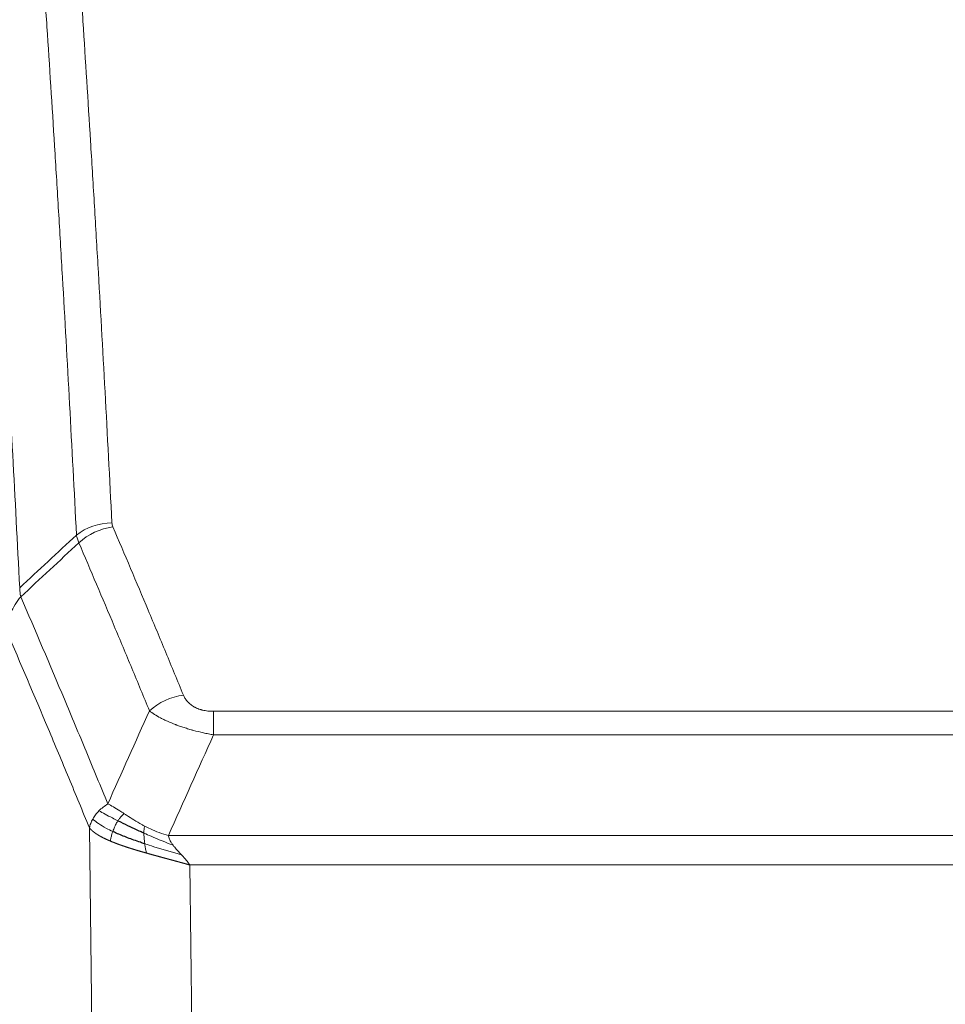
# Model space of a CAD drawing. Header units: inches. Extents: x 0 to 23760, y -13 to 16800.
# Tile 145 of 256: x 6751 to 6930, y 13924 to 14115. Entities that reach past the tile are written whole.
import ezdxf

# ---------------------------------------------------------------- set-up
doc = ezdxf.new("R2010")
doc.units = ezdxf.units.IN
doc.layers.add('1', color=7, linetype='Continuous', true_color=0xffffff)

msp = doc.modelspace()

# ---------------------------------------------------------------- linework, layer by layer
at = {"layer": '1', "color": 110, "linetype": 'Continuous', "lineweight": 13}
for p, q in [((6788.33, 13980.508), (6993.672, 13980.508)), ((6788.33, 13975.945), (6788.33, 13980.508)), ((6993.672, 13975.945), (6788.33, 13975.945)), ((6765.237, 13882.26), (6764.279, 13957.911)), ((6779.598, 13956.465), (7002.404, 13956.465)), ((6998.291, 13950.721), (6783.711, 13950.721)), ((6783.711, 13950.721), (6784.68, 13874.225))]:
    msp.add_line(p, q, dxfattribs=at)
for centre, major_axis, ratio, start_param, end_param in [((6768.634, 14008.76), (-9.987, -0.512), 0.8285973, 4.6699673, 5.4273767), ((6768.822, 14007.968), (-9.188, -3.948), 0.8056434, 4.3791539, 5.1247913), ((6782.483, 13975.506), (-9.245, -3.812), 0.7933159, 4.3962573, 5.1392153)]:
    msp.add_ellipse(centre, major_axis=major_axis, ratio=ratio, start_param=start_param, end_param=end_param, dxfattribs=at)
for points, knots in [([(6756.676, 14199.701), (6757.233, 14193.081), (6758.334, 14179.591), (6759.941, 14158.606), (6760.984, 14144.117), (6761.754, 14133.063), (6762.137, 14127.488), (6762.515, 14121.844), (6762.766, 14118.066), (6762.892, 14116.168), (6763.515, 14106.644), (6764.006, 14098.902), (6764.732, 14087.107), (6764.972, 14083.146), (6765.447, 14075.163), (6765.683, 14071.142), (6766.385, 14058.989), (6767.306, 14042.547), (6768.196, 14025.628), (6768.634, 14017.049)], [0, 0, 0, 0, 0.125, 0.25, 0.375, 0.375, 0.4375, 0.46875, 0.46875, 0.5, 0.5, 0.625, 0.625, 0.6875, 0.6875, 0.75, 0.75, 0.875, 1, 1, 1, 1]), ([(6761.767, 14014.673), (6761.328, 14023.242), (6760.437, 14040.14), (6759.515, 14056.563), (6758.812, 14068.702), (6758.576, 14072.718), (6758.099, 14080.691), (6757.859, 14084.648), (6757.133, 14096.43), (6756.641, 14104.162), (6756.017, 14113.676), (6755.891, 14115.57), (6755.64, 14119.345), (6755.261, 14124.982), (6754.878, 14130.55), (6754.106, 14141.592), (6753.062, 14156.064), (6751.453, 14177.024), (6750.351, 14190.499), (6749.792, 14197.111)], [0, 0, 0, 0, 0.125, 0.25, 0.25, 0.3125, 0.3125, 0.375, 0.375, 0.5, 0.5, 0.53125, 0.53125, 0.5625, 0.625, 0.625, 0.75, 0.875, 1, 1, 1, 1]), ([(6738.541, 14189.691), (6739.112, 14183), (6740.24, 14169.357), (6741.885, 14148.116), (6742.951, 14133.437), (6743.74, 14122.233), (6744.131, 14116.583), (6744.582, 14109.906), (6744.775, 14107.026), (6744.903, 14105.102), (6744.967, 14104.138), (6745.286, 14099.308), (6745.665, 14093.465), (6746.103, 14086.564), (6746.29, 14083.589), (6746.414, 14081.602), (6746.476, 14080.607), (6747.032, 14071.629), (6748.005, 14055.421), (6749.415, 14030.369), (6750.324, 14013.173), (6750.77, 14004.451)], [0, 0, 0, 0, 0.125, 0.25, 0.375, 0.375, 0.4375, 0.46875, 0.484375, 0.484375, 0.5, 0.5, 0.5625, 0.59375, 0.609375, 0.609375, 0.625, 0.625, 0.75, 0.875, 1, 1, 1, 1]), ([(6768.822, 14016.254), (6768.766, 14016.385), (6768.722, 14016.517), (6768.66, 14016.782), (6768.641, 14016.915), (6768.634, 14017.049)], [0, 0, 0, 0, 0.5, 0.5, 1, 1, 1, 1]), ([(6768.822, 14016.254), (6771.107, 14010.914), (6773.388, 14005.527), (6776.804, 13997.379), (6777.941, 13994.651), (6780.214, 13989.174), (6781.349, 13986.424), (6782.483, 13983.662)], [0, 0, 0, 0, 0.5, 0.5, 0.75, 0.75, 1, 1, 1, 1]), ([(6775.903, 13980.605), (6774.767, 13983.363), (6773.631, 13986.111), (6771.356, 13991.584), (6770.217, 13994.309), (6766.797, 14002.45), (6764.513, 14007.831), (6762.225, 14013.168)], [0, 0, 0, 0, 0.25, 0.25, 0.5, 0.5, 1, 1, 1, 1]), ([(6750.982, 14002.714), (6750.907, 14003.008), (6750.864, 14003.31), (6750.806, 14003.9), (6750.791, 14004.187), (6750.77, 14004.451)], [0, 0, 0, 0, 0.5, 0.5, 1, 1, 1, 1]), ([(6748.237, 13996.055), (6748.258, 13996.639), (6748.336, 13997.226), (6748.599, 13998.393), (6748.785, 13998.972), (6749.256, 14000.103), (6749.542, 14000.656), (6750.2, 14001.72), (6750.573, 14002.231), (6750.982, 14002.714)], [0, 0, 0, 0, 0.25, 0.25, 0.5, 0.5, 0.75, 0.75, 1, 1, 1, 1]), ([(6750.982, 14002.714), (6753.804, 13996.158), (6756.62, 13989.534), (6760.833, 13979.495), (6762.236, 13976.131), (6765.038, 13969.369), (6766.438, 13965.972), (6767.836, 13962.557)], [0, 0, 0, 0, 0.5, 0.5, 0.75, 0.75, 1, 1, 1, 1]), ([(6764.279, 13957.911), (6762.948, 13961.152), (6761.616, 13964.377), (6758.948, 13970.797), (6757.613, 13973.991), (6753.602, 13983.528), (6750.922, 13989.823), (6748.237, 13996.055)], [0, 0, 0, 0, 0.25, 0.25, 0.5, 0.5, 1, 1, 1, 1]), ([(6788.33, 13980.508), (6788.147, 13980.508), (6787.965, 13980.513), (6787.601, 13980.531), (6787.421, 13980.545), (6787.066, 13980.584), (6786.89, 13980.608), (6786.544, 13980.666), (6786.373, 13980.701), (6786.162, 13980.751), (6786.12, 13980.761), (6786.036, 13980.782), (6785.912, 13980.815), (6785.79, 13980.851), (6785.551, 13980.926), (6785.243, 13981.035), (6784.956, 13981.162), (6784.783, 13981.247), (6784.749, 13981.264), (6784.681, 13981.299), (6784.647, 13981.317), (6784.547, 13981.371), (6784.482, 13981.408), (6784.293, 13981.522), (6784.173, 13981.6), (6783.947, 13981.763), (6783.84, 13981.846), (6783.637, 13982.019), (6783.541, 13982.108), (6783.428, 13982.222), (6783.406, 13982.245), (6783.362, 13982.291), (6783.34, 13982.315), (6783.277, 13982.384), (6783.236, 13982.431), (6783.117, 13982.573), (6783.044, 13982.669), (6782.907, 13982.862), (6782.843, 13982.96), (6782.666, 13983.256), (6782.567, 13983.458), (6782.483, 13983.662)], [0, 0, 0, 0, 0.0625, 0.0625, 0.125, 0.125, 0.1875, 0.1875, 0.25, 0.25, 0.265625, 0.265625, 0.28125, 0.3125, 0.3125, 0.375, 0.4375, 0.4375, 0.453125, 0.453125, 0.46875, 0.46875, 0.5, 0.5, 0.5625, 0.5625, 0.625, 0.625, 0.6875, 0.6875, 0.703125, 0.703125, 0.71875, 0.71875, 0.75, 0.75, 0.8125, 0.8125, 0.875, 0.875, 1, 1, 1, 1]), ([(6788.33, 13975.945), (6787.995, 13976.005), (6787.662, 13976.069), (6786.999, 13976.202), (6786.67, 13976.272), (6785.695, 13976.489), (6785.057, 13976.645), (6784.354, 13976.834), (6784.276, 13976.855), (6784.121, 13976.898), (6784.043, 13976.919), (6783.812, 13976.984), (6783.659, 13977.028), (6783.205, 13977.162), (6782.61, 13977.345), (6782.037, 13977.536), (6781.616, 13977.683), (6781.407, 13977.758), (6781.202, 13977.833), (6781.065, 13977.884), (6780.998, 13977.91), (6780.392, 13978.14), (6779.884, 13978.35), (6779.165, 13978.674), (6778.932, 13978.783), (6778.594, 13978.949), (6778.483, 13979.004), (6778.264, 13979.116), (6778.157, 13979.173), (6777.63, 13979.455), (6777.241, 13979.682), (6776.527, 13980.141), (6776.2, 13980.372), (6775.903, 13980.605)], [0, 0, 0, 0, 0.0625, 0.0625, 0.125, 0.125, 0.25, 0.25, 0.265625, 0.265625, 0.28125, 0.28125, 0.3125, 0.3125, 0.375, 0.4375, 0.4375, 0.46875, 0.484375, 0.484375, 0.5, 0.5, 0.625, 0.625, 0.6875, 0.6875, 0.71875, 0.71875, 0.75, 0.75, 0.875, 0.875, 1, 1, 1, 1]), ([(6766.129, 13961.212), (6766.375, 13961.456), (6766.641, 13961.692), (6767.211, 13962.141), (6767.515, 13962.355), (6767.836, 13962.557)], [0, 0, 0, 0, 0.5, 0.5, 1, 1, 1, 1]), ([(6771.011, 13960.661), (6770.712, 13960.855), (6770.422, 13961.043), (6769.295, 13961.764), (6768.529, 13962.229), (6767.836, 13962.557)], [0, 0, 0, 0, 0.25, 0.25, 1, 1, 1, 1]), ([(6764.279, 13957.911), (6764.336, 13958.196), (6764.418, 13958.484), (6764.632, 13959.057), (6764.763, 13959.342), (6764.918, 13959.624)], [0, 0, 0, 0, 0.5, 0.5, 1, 1, 1, 1]), ([(6764.918, 13959.624), (6765.075, 13959.899), (6765.254, 13960.171), (6765.659, 13960.702), (6765.883, 13960.961), (6766.129, 13961.212)], [0, 0, 0, 0, 0.5, 0.5, 1, 1, 1, 1]), ([(6768.801, 13957.208), (6768.366, 13957.412), (6767.956, 13957.616), (6766.426, 13958.431), (6765.531, 13959.04), (6764.918, 13959.624)], [0, 0, 0, 0, 0.25, 0.25, 1, 1, 1, 1]), ([(6769.787, 13959.281), (6769.415, 13959.469), (6769.059, 13959.651), (6767.698, 13960.357), (6766.827, 13960.829), (6766.129, 13961.212)], [0, 0, 0, 0, 0.25, 0.25, 1, 1, 1, 1]), ([(6769.787, 13959.281), (6769.885, 13959.436), (6769.987, 13959.584), (6770.244, 13959.928), (6770.401, 13960.112), (6770.712, 13960.428), (6770.865, 13960.559), (6771.011, 13960.661)], [0, 0, 0, 0, 0.25, 0.25, 0.625, 0.625, 1, 1, 1, 1]), ([(6774.98, 13958.253), (6774.8, 13958.349), (6774.622, 13958.447), (6773.914, 13958.841), (6773.4, 13959.148), (6772.406, 13959.762), (6771.926, 13960.069), (6771.312, 13960.466), (6771.16, 13960.564), (6771.011, 13960.661)], [0, 0, 0, 0, 0.125, 0.125, 0.5, 0.5, 0.875, 0.875, 1, 1, 1, 1]), ([(6768.311, 13955.362), (6768.299, 13955.367), (6768.276, 13955.377), (6768.241, 13955.392), (6768.206, 13955.407), (6768.17, 13955.422), (6768.134, 13955.438), (6768.097, 13955.454), (6768.06, 13955.47), (6768.023, 13955.486), (6767.985, 13955.502), (6767.947, 13955.519), (6767.909, 13955.536), (6767.87, 13955.553), (6767.831, 13955.57), (6767.791, 13955.588), (6767.751, 13955.606), (6767.711, 13955.624), (6767.671, 13955.642), (6767.63, 13955.661), (6767.589, 13955.68), (6767.548, 13955.698), (6767.506, 13955.718), (6767.464, 13955.737), (6767.422, 13955.757), (6767.38, 13955.777), (6767.337, 13955.797), (6767.294, 13955.817), (6767.251, 13955.838), (6767.207, 13955.859), (6767.164, 13955.88), (6767.12, 13955.902), (6767.076, 13955.923), (6767.032, 13955.945), (6766.987, 13955.967), (6766.942, 13955.99), (6766.898, 13956.013), (6766.853, 13956.036), (6766.808, 13956.059), (6766.762, 13956.082), (6766.717, 13956.106), (6766.671, 13956.13), (6766.626, 13956.154), (6766.58, 13956.178), (6766.534, 13956.203), (6766.488, 13956.228), (6766.442, 13956.253), (6766.396, 13956.279), (6766.35, 13956.305), (6766.304, 13956.331), (6766.258, 13956.357), (6766.211, 13956.384), (6766.165, 13956.411), (6766.119, 13956.438), (6766.073, 13956.465), (6766.026, 13956.493), (6765.98, 13956.521), (6765.934, 13956.549), (6765.888, 13956.578), (6765.842, 13956.606), (6765.796, 13956.635), (6765.75, 13956.665), (6765.705, 13956.694), (6765.659, 13956.724), (6765.614, 13956.754), (6765.568, 13956.785), (6765.523, 13956.815), (6765.478, 13956.846), (6765.433, 13956.878), (6765.389, 13956.909), (6765.344, 13956.941), (6765.3, 13956.973), (6765.256, 13957.006), (6765.213, 13957.039), (6765.169, 13957.072), (6765.126, 13957.105), (6765.083, 13957.138), (6765.041, 13957.172), (6764.999, 13957.206), (6764.957, 13957.241), (6764.915, 13957.276), (6764.874, 13957.311), (6764.833, 13957.346), (6764.793, 13957.382), (6764.753, 13957.417), (6764.714, 13957.454), (6764.675, 13957.49), (6764.636, 13957.527), (6764.598, 13957.564), (6764.56, 13957.601), (6764.523, 13957.639), (6764.486, 13957.677), (6764.45, 13957.715), (6764.415, 13957.754), (6764.38, 13957.793), (6764.346, 13957.832), (6764.312, 13957.871), (6764.29, 13957.898), (6764.279, 13957.911)], [0, 0, 0, 0, 0.0060657, 0.012223, 0.0184718, 0.0248123, 0.0312443, 0.0377679, 0.0443831, 0.0510899, 0.0578883, 0.0647782, 0.0717598, 0.0788329, 0.0859977, 0.093254, 0.1006019, 0.1080414, 0.1155725, 0.1231952, 0.1309095, 0.1387154, 0.1466129, 0.1546019, 0.1626826, 0.1708549, 0.1791188, 0.1874742, 0.1959213, 0.20446, 0.2130903, 0.2218121, 0.2306256, 0.2395307, 0.2485274, 0.2576156, 0.2667955, 0.276067, 0.2854301, 0.2948848, 0.3044311, 0.314069, 0.3237985, 0.3336196, 0.3435324, 0.3535367, 0.3636326, 0.3738202, 0.3840993, 0.3944701, 0.4049324, 0.4154864, 0.426132, 0.4368691, 0.4476979, 0.4586183, 0.4696303, 0.480734, 0.4919292, 0.503216, 0.5145945, 0.5260645, 0.5376262, 0.5492795, 0.5610244, 0.5728609, 0.584789, 0.5968087, 0.60892, 0.621123, 0.6334175, 0.6458037, 0.6582815, 0.6708509, 0.6835119, 0.6962645, 0.7091087, 0.7220445, 0.735072, 0.748191, 0.7614017, 0.774704, 0.7880979, 0.8015834, 0.8151605, 0.8288293, 0.8425896, 0.8564416, 0.8703852, 0.8844204, 0.8985472, 0.9127656, 0.9270756, 0.9414773, 0.9559705, 0.9705554, 0.9852319, 1, 1, 1, 1]), ([(6768.801, 13957.208), (6768.832, 13957.296), (6768.864, 13957.385), (6768.999, 13957.743), (6769.112, 13958.013), (6769.361, 13958.542), (6769.497, 13958.8), (6769.689, 13959.124), (6769.737, 13959.204), (6769.787, 13959.281)], [0, 0, 0, 0, 0.125, 0.125, 0.5, 0.5, 0.875, 0.875, 1, 1, 1, 1]), ([(6774.83, 13956.884), (6774.828, 13957.039), (6774.83, 13957.187), (6774.843, 13957.53), (6774.859, 13957.714), (6774.908, 13958.026), (6774.94, 13958.156), (6774.98, 13958.253)], [0, 0, 0, 0, 0.25, 0.25, 0.625, 0.625, 1, 1, 1, 1]), ([(6779.598, 13956.465), (6778.378, 13956.731), (6777.202, 13957.173), (6775.708, 13957.876), (6775.341, 13958.062), (6774.98, 13958.253)], [0, 0, 0, 0, 0.75, 0.75, 1, 1, 1, 1]), ([(6768.311, 13955.362), (6768.347, 13955.543), (6768.389, 13955.748), (6768.494, 13956.194), (6768.557, 13956.435), (6768.683, 13956.857), (6768.739, 13957.031), (6768.801, 13957.208)], [0, 0, 0, 0, 0.375, 0.375, 0.75, 0.75, 1, 1, 1, 1]), ([(6780.469, 13954.566), (6779.059, 13955.089), (6777.622, 13955.672), (6775.752, 13956.476), (6775.288, 13956.68), (6774.83, 13956.884)], [0, 0, 0, 0, 0.75, 0.75, 1, 1, 1, 1]), ([(6774.999, 13954.824), (6774.987, 13954.911), (6774.975, 13954.999), (6774.931, 13955.352), (6774.902, 13955.62), (6774.858, 13956.146), (6774.843, 13956.403), (6774.833, 13956.727), (6774.831, 13956.807), (6774.83, 13956.884)], [0, 0, 0, 0, 0.125, 0.125, 0.5, 0.5, 0.875, 0.875, 1, 1, 1, 1]), ([(6780.469, 13954.566), (6780.351, 13954.724), (6780.241, 13954.881), (6779.992, 13955.276), (6779.867, 13955.513), (6779.681, 13955.988), (6779.62, 13956.226), (6779.598, 13956.465)], [0, 0, 0, 0, 0.25, 0.25, 0.625, 0.625, 1, 1, 1, 1]), ([(6775.314, 13953.031), (6775.292, 13953.037), (6775.248, 13953.049), (6775.182, 13953.068), (6775.116, 13953.087), (6775.05, 13953.106), (6774.984, 13953.125), (6774.917, 13953.144), (6774.851, 13953.163), (6774.785, 13953.182), (6774.719, 13953.201), (6774.652, 13953.22), (6774.586, 13953.239), (6774.519, 13953.258), (6774.453, 13953.277), (6774.386, 13953.297), (6774.319, 13953.316), (6774.253, 13953.336), (6774.186, 13953.355), (6774.119, 13953.375), (6774.052, 13953.394), (6773.986, 13953.414), (6773.919, 13953.434), (6773.852, 13953.453), (6773.785, 13953.473), (6773.718, 13953.493), (6773.651, 13953.513), (6773.584, 13953.533), (6773.517, 13953.553), (6773.45, 13953.573), (6773.383, 13953.593), (6773.316, 13953.613), (6773.249, 13953.634), (6773.182, 13953.654), (6773.114, 13953.674), (6773.047, 13953.695), (6772.98, 13953.715), (6772.913, 13953.736), (6772.846, 13953.756), (6772.779, 13953.777), (6772.712, 13953.798), (6772.645, 13953.819), (6772.578, 13953.839), (6772.511, 13953.86), (6772.444, 13953.881), (6772.377, 13953.902), (6772.31, 13953.923), (6772.243, 13953.945), (6772.176, 13953.966), (6772.109, 13953.987), (6772.042, 13954.008), (6771.975, 13954.03), (6771.908, 13954.051), (6771.841, 13954.073), (6771.775, 13954.094), (6771.708, 13954.116), (6771.641, 13954.138), (6771.575, 13954.16), (6771.508, 13954.182), (6771.442, 13954.203), (6771.375, 13954.225), (6771.309, 13954.247), (6771.242, 13954.27), (6771.176, 13954.292), (6771.11, 13954.314), (6771.044, 13954.336), (6770.978, 13954.359), (6770.912, 13954.381), (6770.846, 13954.404), (6770.78, 13954.426), (6770.715, 13954.449), (6770.649, 13954.472), (6770.583, 13954.494), (6770.518, 13954.517), (6770.453, 13954.54), (6770.387, 13954.563), (6770.322, 13954.586), (6770.257, 13954.609), (6770.192, 13954.633), (6770.128, 13954.656), (6770.063, 13954.679), (6769.998, 13954.703), (6769.934, 13954.726), (6769.869, 13954.75), (6769.805, 13954.773), (6769.741, 13954.797), (6769.677, 13954.821), (6769.613, 13954.845), (6769.55, 13954.869), (6769.486, 13954.893), (6769.423, 13954.917), (6769.36, 13954.941), (6769.297, 13954.965), (6769.234, 13954.989), (6769.171, 13955.014), (6769.108, 13955.038), (6769.046, 13955.063), (6768.984, 13955.087), (6768.921, 13955.112), (6768.86, 13955.137), (6768.798, 13955.161), (6768.736, 13955.186), (6768.675, 13955.211), (6768.614, 13955.236), (6768.553, 13955.261), (6768.492, 13955.287), (6768.431, 13955.312), (6768.371, 13955.337), (6768.331, 13955.354), (6768.311, 13955.362)], [0, 0, 0, 0, 0.0082024, 0.0164263, 0.0246716, 0.0329384, 0.0412265, 0.0495362, 0.0578672, 0.0662198, 0.0745938, 0.0829892, 0.0914062, 0.0998446, 0.1083045, 0.1167859, 0.1252887, 0.1338131, 0.1423589, 0.1509263, 0.1595151, 0.1681255, 0.1767574, 0.1854108, 0.1940858, 0.2027822, 0.2115002, 0.2202398, 0.2290008, 0.2377835, 0.2465876, 0.2554134, 0.2642606, 0.2731295, 0.2820199, 0.2909319, 0.2998654, 0.3088206, 0.3177973, 0.3267956, 0.3358154, 0.3448569, 0.35392, 0.3630047, 0.3721109, 0.3812388, 0.3903883, 0.3995594, 0.4087522, 0.4179665, 0.4272025, 0.4364601, 0.4457393, 0.4550402, 0.4643627, 0.4737069, 0.4830727, 0.4924601, 0.5018692, 0.5113, 0.5207524, 0.5302265, 0.5397222, 0.5492397, 0.5587788, 0.5683395, 0.577922, 0.5875261, 0.5971519, 0.6067994, 0.6164686, 0.6261595, 0.6358721, 0.6456064, 0.6553624, 0.6651401, 0.6749395, 0.6847606, 0.6946034, 0.704468, 0.7143542, 0.7242622, 0.734192, 0.7441434, 0.7541166, 0.7641115, 0.7741282, 0.7841666, 0.7942268, 0.8043087, 0.8144123, 0.8245377, 0.8346848, 0.8448538, 0.8550444, 0.8652568, 0.875491, 0.885747, 0.8960247, 0.9063242, 0.9166455, 0.9269886, 0.9373534, 0.9477401, 0.9581485, 0.9685787, 0.9790306, 0.9895044, 1, 1, 1, 1]), ([(6775.314, 13953.031), (6775.28, 13953.202), (6775.241, 13953.399), (6775.159, 13953.83), (6775.116, 13954.065), (6775.049, 13954.479), (6775.023, 13954.65), (6774.999, 13954.824)], [0, 0, 0, 0, 0.375, 0.375, 0.75, 0.75, 1, 1, 1, 1]), ([(6782.14, 13952.669), (6780.368, 13953.173), (6778.538, 13953.703), (6776.165, 13954.445), (6775.577, 13954.633), (6774.999, 13954.824)], [0, 0, 0, 0, 0.75, 0.75, 1, 1, 1, 1]), ([(6782.14, 13952.669), (6782.067, 13952.749), (6781.992, 13952.828), (6781.696, 13953.146), (6781.475, 13953.384), (6781.047, 13953.858), (6780.842, 13954.094), (6780.59, 13954.409), (6780.528, 13954.488), (6780.469, 13954.566)], [0, 0, 0, 0, 0.125, 0.125, 0.5, 0.5, 0.875, 0.875, 1, 1, 1, 1]), ([(6783.711, 13950.721), (6783.689, 13950.727), (6783.645, 13950.74), (6783.578, 13950.759), (6783.512, 13950.778), (6783.445, 13950.797), (6783.378, 13950.815), (6783.312, 13950.834), (6783.245, 13950.853), (6783.177, 13950.872), (6783.11, 13950.891), (6783.043, 13950.91), (6782.976, 13950.929), (6782.908, 13950.948), (6782.841, 13950.967), (6782.773, 13950.986), (6782.705, 13951.005), (6782.637, 13951.023), (6782.569, 13951.042), (6782.501, 13951.061), (6782.433, 13951.08), (6782.365, 13951.099), (6782.296, 13951.118), (6782.228, 13951.137), (6782.159, 13951.156), (6782.091, 13951.175), (6782.022, 13951.194), (6781.953, 13951.213), (6781.884, 13951.232), (6781.815, 13951.251), (6781.746, 13951.27), (6781.677, 13951.289), (6781.608, 13951.308), (6781.538, 13951.327), (6781.469, 13951.346), (6781.399, 13951.365), (6781.33, 13951.384), (6781.26, 13951.403), (6781.19, 13951.422), (6781.121, 13951.441), (6781.051, 13951.46), (6780.981, 13951.479), (6780.911, 13951.498), (6780.841, 13951.517), (6780.77, 13951.536), (6780.7, 13951.555), (6780.63, 13951.574), (6780.559, 13951.593), (6780.489, 13951.613), (6780.418, 13951.632), (6780.348, 13951.651), (6780.277, 13951.67), (6780.206, 13951.689), (6780.136, 13951.708), (6780.065, 13951.728), (6779.994, 13951.747), (6779.923, 13951.766), (6779.852, 13951.785), (6779.781, 13951.804), (6779.709, 13951.824), (6779.638, 13951.843), (6779.567, 13951.862), (6779.496, 13951.882), (6779.424, 13951.901), (6779.353, 13951.92), (6779.281, 13951.939), (6779.21, 13951.959), (6779.138, 13951.978), (6779.067, 13951.998), (6778.995, 13952.017), (6778.923, 13952.036), (6778.852, 13952.056), (6778.78, 13952.075), (6778.708, 13952.095), (6778.636, 13952.114), (6778.564, 13952.134), (6778.492, 13952.153), (6778.42, 13952.173), (6778.348, 13952.192), (6778.276, 13952.212), (6778.204, 13952.231), (6778.132, 13952.251), (6778.06, 13952.271), (6777.988, 13952.29), (6777.916, 13952.31), (6777.844, 13952.329), (6777.771, 13952.349), (6777.699, 13952.369), (6777.627, 13952.389), (6777.555, 13952.408), (6777.482, 13952.428), (6777.41, 13952.448), (6777.338, 13952.468), (6777.265, 13952.487), (6777.193, 13952.507), (6777.121, 13952.527), (6777.048, 13952.547), (6776.976, 13952.567), (6776.904, 13952.587), (6776.831, 13952.607), (6776.759, 13952.627), (6776.687, 13952.647), (6776.614, 13952.667), (6776.542, 13952.687), (6776.469, 13952.707), (6776.397, 13952.727), (6776.325, 13952.747), (6776.252, 13952.767), (6776.18, 13952.787), (6776.108, 13952.807), (6776.035, 13952.828), (6775.963, 13952.848), (6775.891, 13952.868), (6775.819, 13952.888), (6775.746, 13952.909), (6775.674, 13952.929), (6775.602, 13952.949), (6775.53, 13952.97), (6775.458, 13952.99), (6775.386, 13953.01), (6775.338, 13953.024), (6775.314, 13953.031)], [0, 0, 0, 0, 0.007775, 0.0155603, 0.0233558, 0.0311618, 0.038978, 0.0468046, 0.0546416, 0.0624889, 0.0703466, 0.0782147, 0.0860931, 0.093982, 0.1018813, 0.109791, 0.1177112, 0.1256417, 0.1335828, 0.1415343, 0.1494962, 0.1574687, 0.1654516, 0.173445, 0.1814489, 0.1894634, 0.1974883, 0.2055238, 0.2135699, 0.2216264, 0.2296936, 0.2377713, 0.2458596, 0.2539585, 0.2620679, 0.270188, 0.2783187, 0.28646, 0.2946119, 0.3027745, 0.3109477, 0.3191316, 0.3273261, 0.3355314, 0.3437472, 0.3519738, 0.3602111, 0.3684591, 0.3767178, 0.3849872, 0.3932673, 0.4015582, 0.4098598, 0.4181722, 0.4264954, 0.4348293, 0.443174, 0.4515295, 0.4598958, 0.4682728, 0.4766607, 0.4850594, 0.493469, 0.5018893, 0.5103206, 0.5187626, 0.5272155, 0.5356793, 0.544154, 0.5526395, 0.561136, 0.5696433, 0.5781615, 0.5866906, 0.5952307, 0.6037817, 0.6123436, 0.6209165, 0.6295003, 0.638095, 0.6467007, 0.6553174, 0.6639451, 0.6725838, 0.6812334, 0.6898941, 0.6985657, 0.7072484, 0.7159421, 0.7246468, 0.7333625, 0.7420893, 0.7508272, 0.759576, 0.768336, 0.777107, 0.7858891, 0.7946823, 0.8034866, 0.812302, 0.8211284, 0.829966, 0.8388147, 0.8476746, 0.8565455, 0.8654276, 0.8743209, 0.8832252, 0.8921408, 0.9010675, 0.9100054, 0.9189544, 0.9279147, 0.9368861, 0.9458688, 0.9548626, 0.9638676, 0.9728839, 0.9819114, 0.9909501, 1, 1, 1, 1]), ([(6783.711, 13950.721), (6783.559, 13950.97), (6783.383, 13951.216), (6782.999, 13951.705), (6782.792, 13951.948), (6782.434, 13952.35), (6782.288, 13952.51), (6782.14, 13952.669)], [0, 0, 0, 0, 0.375, 0.375, 0.75, 0.75, 1, 1, 1, 1])]:
    msp.add_open_spline(points, degree=3, knots=knots, dxfattribs=at)
for points in [[(6750.77, 14004.451), (6754.435, 14007.859), (6758.1, 14011.267), (6761.767, 14014.673)], [(6762.225, 14013.168), (6758.477, 14009.684), (6754.729, 14006.2), (6750.982, 14002.714)], [(6762.225, 14013.168), (6762.113, 14013.426), (6761.924, 14013.935), (6761.807, 14014.429), (6761.767, 14014.673)], [(6767.836, 13962.557), (6770.51, 13968.578), (6773.199, 13974.594), (6775.903, 13980.605)], [(6788.33, 13975.945), (6785.402, 13969.458), (6782.491, 13962.965), (6779.598, 13956.465)]]:
    msp.add_open_spline(points, degree=3, dxfattribs=at)
at = {"layer": '1', "color": 2, "linetype": 'Continuous', "lineweight": 25}
for points in [[(6774.83, 13956.884), (6774.601, 13956.986), (6774.374, 13957.089), (6773.473, 13957.498), (6772.813, 13957.805), (6771.544, 13958.41), (6770.934, 13958.708), (6770.162, 13959.092), (6769.972, 13959.187), (6769.787, 13959.281)], [(6774.999, 13954.824), (6774.71, 13954.919), (6774.423, 13955.015), (6773.29, 13955.402), (6772.466, 13955.697), (6770.902, 13956.295), (6770.16, 13956.598), (6769.242, 13957.004), (6769.018, 13957.106), (6768.801, 13957.208)]]:
    msp.add_open_spline(points, degree=3, knots=[0, 0, 0, 0, 0.125, 0.125, 0.5, 0.5, 0.875, 0.875, 1, 1, 1, 1], dxfattribs=at)

doc.saveas('drawing.dxf')
